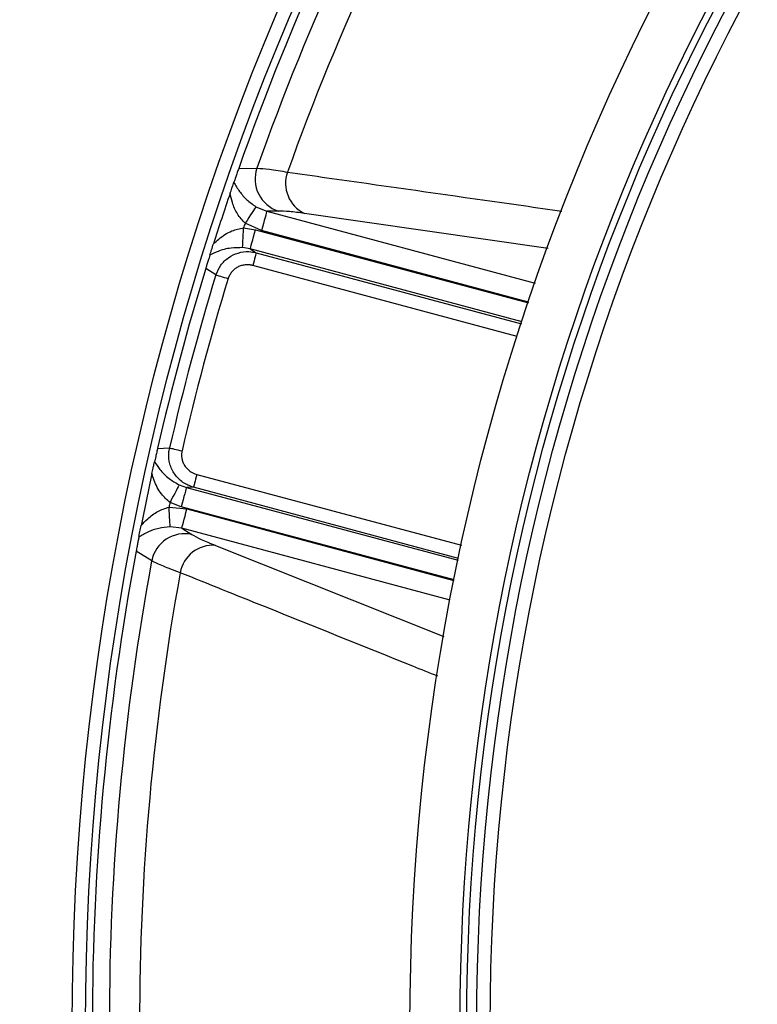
# Model space of a CAD drawing. Header units: millimetres. Extents: x 1200 to 2600, y 1259 to 2659.
# Tile 4 of 15: x 1504 to 1614, y 1962 to 2109. Entities that reach past the tile are written whole.
import ezdxf

# ---------------------------------------------------------------- set-up
doc = ezdxf.new("R2010")
doc.units = ezdxf.units.MM

msp = doc.modelspace()

# ---------------------------------------------------------------- linework, layer by layer
at = {"color": 7, "linetype": 'Continuous', "lineweight": 25}
for p, q in [((1536.71, 2086.98), (1539.43, 2087.05)), ((1539.28, 2081.28), (1540.9, 2080.6)), ((1542.66, 2080.63), (1540.9, 2080.6)), ((1537.45, 2078.13), (1539.22, 2077.85)), ((1540.13, 2077.71), (1537.67, 2078.8)), ((1538.45, 2074.96), (1537.3, 2075.16)), ((1538.45, 2074.96), (1539.33, 2074.41)), ((1533.31, 2071.1), (1531.79, 2072.04)), ((1524.58, 2045.15), (1526.37, 2045.21)), ((1527.79, 2039.7), (1528.89, 2039.3)), ((1529.93, 2039.33), (1528.89, 2039.3)), ((1526.3, 2036.36), (1528.97, 2036.08)), ((1528.12, 2036.41), (1526.44, 2037.05)), ((1528.2, 2033.19), (1526.46, 2033.41)), ((1528.2, 2033.19), (1529.7, 2032.28)), ((1523.7, 2028.34), (1521.38, 2029.75))]:
    msp.add_line(p, q, dxfattribs=at)
at = {"color": 1, "linetype": 'Continuous', "lineweight": 25}
for p, q in [((1540.9, 2080.6), (1581.04, 2069.84)), ((1582.98, 2075.01), (1546.54, 2080.29)), ((1539.22, 2077.85), (1580.03, 2066.91)), ((1580.06, 2067.01), (1540.13, 2077.71)), ((1579.09, 2064.07), (1538.45, 2074.96)), ((1539.33, 2074.41), (1578.99, 2063.78)), ((1578.38, 2061.89), (1538.82, 2072.49)), ((1530.45, 2041.25), (1570.01, 2030.65)), ((1528.89, 2039.3), (1569.53, 2028.41)), ((1569.59, 2028.7), (1529.93, 2039.33)), ((1568.93, 2025.47), (1528.12, 2036.41)), ((1528.97, 2036.08), (1568.91, 2025.37)), ((1568.33, 2022.43), (1528.2, 2033.19)), ((1533.23, 2030.64), (1567.39, 2017))]:
    msp.add_line(p, q, dxfattribs=at)
at = {"color": 7, "linetype": 'Continuous', "lineweight": 25, "flags": 128}
for points in [[(1539.28, 2081.28), (1539.21, 2081.16), (1539.09, 2080.98), (1538.93, 2080.73), (1538.72, 2080.42), (1538.49, 2080.06), (1538.23, 2079.66), (1537.96, 2079.24), (1537.67, 2078.8)], [(1540.9, 2080.6), (1540.88, 2080.5), (1540.83, 2080.31), (1540.75, 2080.03), (1540.65, 2079.67), (1540.54, 2079.24), (1540.41, 2078.76), (1540.27, 2078.24), (1540.13, 2077.71)], [(1537.3, 2075.16), (1537.3, 2075.29), (1537.31, 2075.5), (1537.33, 2075.8), (1537.35, 2076.17), (1537.37, 2076.6), (1537.39, 2077.08), (1537.42, 2077.6), (1537.45, 2078.13)], [(1538.45, 2074.96), (1538.47, 2075.05), (1538.53, 2075.25), (1538.6, 2075.53), (1538.7, 2075.89), (1538.81, 2076.32), (1538.94, 2076.8), (1539.08, 2077.31), (1539.22, 2077.85)], [(1539.33, 2074.41), (1539.32, 2074.35), (1539.28, 2074.22), (1539.23, 2074.03), (1539.17, 2073.79), (1539.09, 2073.51), (1539.01, 2073.19), (1538.91, 2072.84), (1538.82, 2072.49)], [(1533.31, 2071.1), (1533.42, 2071.06), (1533.57, 2071.01), (1533.76, 2070.96), (1533.99, 2070.88), (1534.25, 2070.81), (1534.54, 2070.72), (1534.84, 2070.63), (1535.14, 2070.53)], [(1526.37, 2045.21), (1526.48, 2045.19), (1526.64, 2045.15), (1526.84, 2045.11), (1527.07, 2045.05), (1527.34, 2044.99), (1527.63, 2044.92), (1527.93, 2044.85), (1528.24, 2044.78)], [(1530.45, 2041.25), (1530.35, 2040.9), (1530.26, 2040.55), (1530.18, 2040.23), (1530.1, 2039.95), (1530.04, 2039.71), (1529.98, 2039.52), (1529.95, 2039.39), (1529.93, 2039.33)], [(1527.79, 2039.7), (1527.74, 2039.59), (1527.64, 2039.4), (1527.5, 2039.13), (1527.34, 2038.8), (1527.14, 2038.41), (1526.92, 2037.99), (1526.68, 2037.53), (1526.44, 2037.05)], [(1528.89, 2039.3), (1528.87, 2039.2), (1528.82, 2039.01), (1528.74, 2038.73), (1528.64, 2038.37), (1528.53, 2037.94), (1528.4, 2037.46), (1528.26, 2036.94), (1528.12, 2036.41)], [(1526.46, 2033.41), (1526.45, 2033.54), (1526.44, 2033.76), (1526.42, 2034.06), (1526.4, 2034.43), (1526.38, 2034.86), (1526.35, 2035.33), (1526.33, 2035.84), (1526.3, 2036.36)], [(1528.2, 2033.19), (1528.23, 2033.28), (1528.28, 2033.48), (1528.35, 2033.76), (1528.45, 2034.12), (1528.56, 2034.54), (1528.69, 2035.02), (1528.83, 2035.54), (1528.97, 2036.08)]]:
    msp.add_lwpolyline(points, dxfattribs=at)
at = {"color": 7, "linetype": 'Continuous', "lineweight": 25}
for radius in [700, 600, 595, 593.6, 575, 388, 386, 337.5, 330, 329, 327.5, 325.5]:
    msp.add_circle((1899.82, 1959.02), radius, dxfattribs=at)
for centre, radius, start, end in [((1899.82, 1959.02), 385, 139.4128, 160.5872), ((1899.82, 1959.02), 382.46, 139.5579, 160.4421), ((1899.82, 1959.02), 377.94, 139.7071, 160.2929), ((1544.21, 2085.44), 5.05, 161.372, 252.0938), ((1548.67, 2084.76), 4.95, 159.8712, 244.5111), ((1899.82, 1959.02), 385, 161.1679, 162.3519), ((1899.82, 1959.02), 381.45, 161.6979, 161.8048), ((1899.82, 1959.02), 385, 162.9279, 167.0721), ((1899.82, 1959.02), 383.27, 162.9968, 167.0032), ((1899.82, 1959.02), 381.35, 162.9968, 167.0032), ((1899.82, 1959.02), 385, 167.6481, 168.8321), ((1899.82, 1959.02), 381.45, 168.1952, 168.3021), ((1528.65, 2027.34), 5.05, 77.9063, 168.6282), ((1532.84, 2025.7), 4.95, 85.4886, 170.1288), ((1899.82, 1959.02), 385, 169.4128, 190.5872), ((1899.82, 1959.02), 382.46, 169.5579, 190.4421), ((1899.82, 1959.02), 377.94, 169.7071, 190.2929)]:
    msp.add_arc(centre, radius, start, end, dxfattribs=at)
for points, knots in [([(1536.71, 2086.98), (1536.64, 2086.78), (1536.48, 2086.32), (1536.23, 2085.61), (1536.08, 2085.19), (1536, 2084.95)], [0, 0, 0, 0, 0.23387, 0.548253, 1, 1, 1, 1]), ([(1539.43, 2087.05), (1539.99, 2087.01), (1541.15, 2086.94), (1543.05, 2086.62), (1544.02, 2086.46)], [0, 0, 0, 0, 0.492648, 1, 1, 1, 1]), ([(1535.43, 2083.29), (1535.52, 2083.55), (1535.67, 2083.99), (1535.87, 2084.58), (1535.96, 2084.83), (1536, 2084.95)], [0, 0, 0, 0, 0.411337, 0.728097, 1, 1, 1, 1]), ([(1536, 2084.95), (1536.26, 2084.49), (1536.73, 2083.63), (1537.82, 2082.34), (1538.81, 2081.62), (1539.28, 2081.28)], [0, 0, 0, 0, 0.379357, 0.701291, 1, 1, 1, 1]), ([(1537.67, 2078.8), (1537.26, 2079.25), (1536.41, 2080.19), (1535.76, 2081.79), (1535.53, 2082.83), (1535.43, 2083.29)], [0, 0, 0, 0, 0.34017, 0.706467, 1, 1, 1, 1]), ([(1546.54, 2080.29), (1545.74, 2080.39), (1544.14, 2080.61), (1543.16, 2080.62), (1542.66, 2080.63)], [0, 0, 0, 0, 0.492682, 1, 1, 1, 1]), ([(1532.94, 2075.74), (1533.2, 2075.98), (1534, 2076.71), (1535.46, 2077.7), (1536.85, 2078), (1537.45, 2078.13)], [0, 0, 0, 0, 0.215046, 0.662831, 1, 1, 1, 1]), ([(1532.4, 2074.04), (1532.44, 2074.15), (1532.51, 2074.37), (1532.69, 2074.96), (1532.84, 2075.43), (1532.94, 2075.74)], [0, 0, 0, 0, 0.256501, 0.511786, 1, 1, 1, 1]), ([(1537.3, 2075.16), (1536.71, 2075.16), (1535.33, 2075.15), (1533.7, 2074.68), (1532.8, 2074.24), (1532.4, 2074.04)], [0, 0, 0, 0, 0.294661, 0.68643, 1, 1, 1, 1]), ([(1533.31, 2071.1), (1533.52, 2071.59), (1533.94, 2072.59), (1535.14, 2073.73), (1536.61, 2074.44), (1538.07, 2074.65), (1538.97, 2074.48), (1539.33, 2074.41)], [0, 0, 0, 0, 0.2127476, 0.4251844, 0.6372614, 0.8538349, 1, 1, 1, 1]), ([(1532.4, 2074.04), (1532.36, 2073.91), (1532.27, 2073.62), (1532.12, 2073.12), (1531.94, 2072.56), (1531.83, 2072.19), (1531.79, 2072.04)], [0, 0, 0, 0, 0.247098, 0.560268, 0.827292, 1, 1, 1, 1]), ([(1538.82, 2072.49), (1538.76, 2072.5), (1538.66, 2072.53), (1538.49, 2072.56), (1538.33, 2072.58), (1538.17, 2072.59), (1538, 2072.6), (1537.84, 2072.59), (1537.54, 2072.57), (1537.1, 2072.49), (1536.57, 2072.27), (1536.08, 2071.96), (1535.74, 2071.62), (1535.51, 2071.31), (1535.36, 2071.07), (1535.23, 2070.81), (1535.17, 2070.63), (1535.14, 2070.53)], [0, 0, 0, 0, 0.036267, 0.072224, 0.107969, 0.143596, 0.179203, 0.21489, 0.250752, 0.376042, 0.500305, 0.625425, 0.749885, 0.812686, 0.874882, 0.937108, 1, 1, 1, 1]), ([(1524.58, 2045.15), (1524.54, 2044.96), (1524.43, 2044.5), (1524.27, 2043.78), (1524.17, 2043.37), (1524.12, 2043.12)], [0, 0, 0, 0, 0.231738, 0.535708, 1, 1, 1, 1]), ([(1529.93, 2039.33), (1529.39, 2039.54), (1528.31, 2039.96), (1527.08, 2041.23), (1526.34, 2042.79), (1526.19, 2044.18), (1526.33, 2044.97), (1526.37, 2045.21)], [0, 0, 0, 0, 0.228246, 0.45881, 0.68401, 0.901083, 1, 1, 1, 1]), ([(1528.24, 2044.78), (1528.23, 2044.73), (1528.21, 2044.62), (1528.18, 2044.46), (1528.17, 2044.29), (1528.17, 2044.13), (1528.17, 2043.96), (1528.19, 2043.8), (1528.23, 2043.5), (1528.35, 2043.08), (1528.61, 2042.56), (1528.97, 2042.11), (1529.33, 2041.79), (1529.65, 2041.58), (1529.91, 2041.45), (1530.17, 2041.34), (1530.36, 2041.28), (1530.45, 2041.25)], [0, 0, 0, 0, 0.036141, 0.071976, 0.107622, 0.143198, 0.178824, 0.214619, 0.250701, 0.375166, 0.500292, 0.62459, 0.749917, 0.812387, 0.874546, 0.936912, 1, 1, 1, 1]), ([(1523.73, 2041.38), (1523.79, 2041.64), (1523.89, 2042.11), (1524.03, 2042.73), (1524.09, 2042.99), (1524.12, 2043.12)], [0, 0, 0, 0, 0.412167, 0.721431, 1, 1, 1, 1]), ([(1524.12, 2043.12), (1524.37, 2042.75), (1524.92, 2041.91), (1526.09, 2040.69), (1527.28, 2039.99), (1527.79, 2039.7)], [0, 0, 0, 0, 0.313568, 0.705337, 1, 1, 1, 1]), ([(1526.44, 2037.05), (1525.99, 2037.46), (1524.93, 2038.42), (1524.17, 2040), (1523.84, 2041.04), (1523.73, 2041.38)], [0, 0, 0, 0, 0.337165, 0.784952, 1, 1, 1, 1]), ([(1522.11, 2033.59), (1522.43, 2033.94), (1523.15, 2034.72), (1524.51, 2035.78), (1525.72, 2036.17), (1526.3, 2036.36)], [0, 0, 0, 0, 0.293533, 0.659828, 1, 1, 1, 1]), ([(1521.78, 2031.87), (1521.8, 2031.99), (1521.84, 2032.22), (1521.96, 2032.82), (1522.05, 2033.29), (1522.11, 2033.59)], [0, 0, 0, 0, 0.266229, 0.531202, 1, 1, 1, 1]), ([(1526.46, 2033.41), (1525.87, 2033.35), (1524.66, 2033.22), (1523.07, 2032.65), (1522.23, 2032.14), (1521.78, 2031.87)], [0, 0, 0, 0, 0.298709, 0.620644, 1, 1, 1, 1]), ([(1529.7, 2032.28), (1530.12, 2032.04), (1530.98, 2031.57), (1532.47, 2030.95), (1533.23, 2030.64)], [0, 0, 0, 0, 0.492667, 1, 1, 1, 1]), ([(1521.78, 2031.87), (1521.75, 2031.71), (1521.68, 2031.38), (1521.57, 2030.81), (1521.47, 2030.24), (1521.4, 2029.88), (1521.38, 2029.75)], [0, 0, 0, 0, 0.2893674, 0.5973342, 0.8528698, 1, 1, 1, 1]), ([(1527.96, 2026.55), (1527.07, 2026.88), (1525.26, 2027.56), (1524.22, 2028.08), (1523.7, 2028.34)], [0, 0, 0, 0, 0.492648, 1, 1, 1, 1])]:
    msp.add_open_spline(points, degree=3, knots=knots, dxfattribs=at)
at = {"color": 1, "linetype": 'Continuous', "lineweight": 25}
for points, knots in [([(1544.02, 2086.46), (1545.98, 2086.18), (1555.81, 2084.78), (1569.49, 2082.84), (1581.22, 2081.17), (1585.06, 2080.62)], [0, 0, 0, 0, 0.143923, 0.719617, 1, 1, 1, 1]), ([(1566.48, 2011.07), (1565.23, 2011.57), (1556.58, 2015.05), (1543.74, 2020.21), (1532.17, 2024.86), (1527.96, 2026.55)], [0, 0, 0, 0, 0.097157, 0.672194, 1, 1, 1, 1])]:
    msp.add_open_spline(points, degree=3, knots=knots, dxfattribs=at)

doc.saveas('drawing.dxf')
